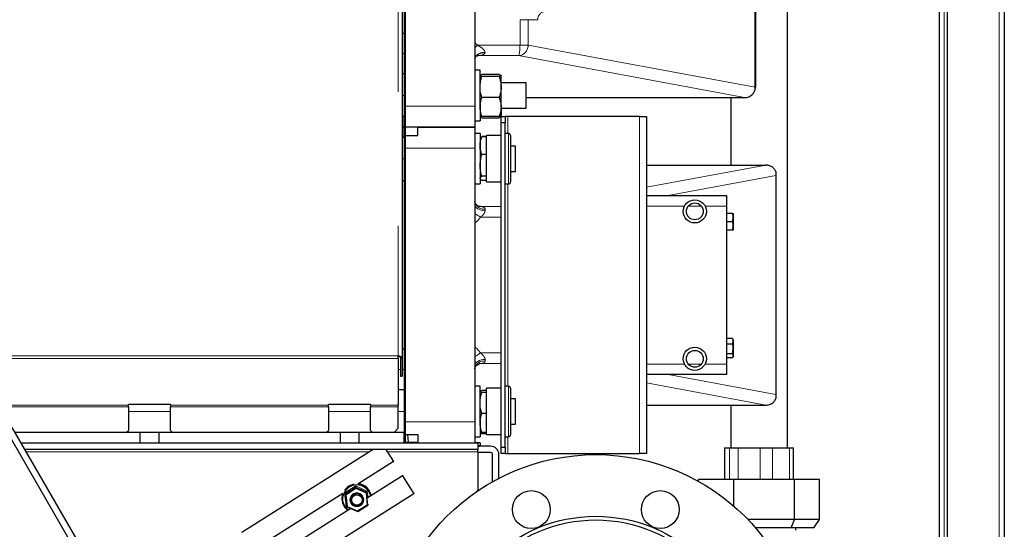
# Model space of a CAD drawing. Header units: millimetres. Extents: x 22 to 263, y 70 to 159.
# Tile 37 of 74: x 123 to 133, y 80 to 85. Entities that reach past the tile are written whole.
import ezdxf

# ---------------------------------------------------------------- set-up
doc = ezdxf.new("R2010")
doc.units = ezdxf.units.MM
doc.linetypes.add('PHANTOM', pattern=[12.7, 6.35, -1.27, 1.27, -1.27, 1.27, -1.27])

msp = doc.modelspace()

# ---------------------------------------------------------------- linework, layer by layer
at = {"color": 8, "linetype": 'PHANTOM', "lineweight": 18}
for p, q in [((132.1731, 99.1841), (132.1731, 74.0824)), ((132.6931, 99.1841), (132.6931, 74.0824)), ((126.9871, 90.7374), (126.9871, 81.8816)), ((128.1429, 84.8326), (128.1429, 85.0733)), ((128.2207, 85.0733), (128.1429, 85.0733)), ((128.2207, 85.0733), (128.2207, 84.8326)), ((128.3105, 85.0733), (128.2207, 85.0733)), ((127.7383, 84.8319), (128.1429, 84.8319)), ((128.1429, 84.8326), (128.2207, 84.8326)), ((128.2207, 84.8326), (130.3775, 84.4321)), ((127.0431, 84.7533), (127.0231, 84.7533)), ((128.1271, 84.732), (127.7476, 84.732)), ((130.2758, 84.333), (128.1271, 84.732)), ((127.0431, 84.3533), (127.0231, 84.3533)), ((127.0531, 84.2533), (127.7131, 84.2533)), ((128.0281, 83.9933), (128.0281, 84.1533)), ((129.2781, 84.1533), (129.2781, 80.9533)), ((128.0331, 83.5133), (128.0331, 83.9933)), ((127.7131, 83.8533), (127.0531, 83.8533)), ((127.0431, 83.7533), (127.0231, 83.7533)), ((129.3431, 83.4828), (130.4775, 83.6935)), ((130.5731, 83.5933), (129.55, 83.4033)), ((128.0281, 81.5933), (128.0281, 83.5133)), ((127.7757, 83.298), (127.7665, 83.2983)), ((127.7757, 83.298), (127.9631, 83.298)), ((127.8111, 83.2745), (127.8111, 83.2597)), ((129.7051, 83.3033), (129.3431, 83.3033)), ((129.8655, 83.3033), (129.7406, 83.3033)), ((130.1031, 83.3033), (129.901, 83.3033)), ((127.9631, 83.1981), (127.7673, 83.1981)), ((126.9871, 81.8816), (120.0831, 81.8816)), ((126.9871, 81.8561), (120.0831, 81.8561)), ((127.7673, 81.9085), (127.9631, 81.9085)), ((127.8111, 81.8468), (127.8111, 81.8321)), ((127.0071, 81.7533), (126.9871, 81.7533)), ((127.0431, 81.7533), (127.0231, 81.7533)), ((127.7757, 81.8086), (127.7659, 81.8082)), ((127.9631, 81.8086), (127.7757, 81.8086)), ((129.3431, 81.8033), (129.7051, 81.8033)), ((129.7406, 81.8033), (129.8655, 81.8033)), ((129.901, 81.8033), (130.1031, 81.8033)), ((129.55, 81.7033), (130.5731, 81.5133)), ((128.0331, 81.1133), (128.0331, 81.5933)), ((130.4775, 81.4131), (129.3431, 81.6237)), ((120.0831, 81.4125), (124.4231, 81.4125)), ((124.4231, 81.3984), (120.0831, 81.3984)), ((124.8231, 81.4125), (126.3231, 81.4125)), ((126.3231, 81.3984), (124.8231, 81.3984)), ((126.7231, 81.4125), (126.9871, 81.4125)), ((126.9871, 81.3984), (126.7231, 81.3984)), ((124.8231, 81.3533), (124.4231, 81.3533)), ((126.7231, 81.3533), (126.3231, 81.3533)), ((127.0431, 81.3533), (126.9871, 81.3533)), ((127.0531, 81.2533), (127.7131, 81.2533)), ((128.0281, 80.9533), (128.0281, 81.1133)), ((130.0868, 81.0073), (130.0868, 80.7073)), ((130.1334, 81.0073), (130.1334, 80.7073)), ((130.2141, 81.0073), (130.2141, 80.7073)), ((130.423, 81.0073), (130.423, 80.7073)), ((130.5403, 81.0073), (130.5403, 80.7073)), ((130.7027, 81.0073), (130.7027, 80.7073)), ((123.4488, 80.9715), (126.7169, 80.9715)), ((126.8831, 80.9715), (127.7431, 80.9715)), ((126.4773, 80.5791), (126.5827, 80.6457)), ((126.5835, 80.6358), (126.4859, 80.5741)), ((126.4866, 80.5664), (126.5843, 80.6281)), ((126.5848, 80.6207), (126.4931, 80.5627)), ((126.5827, 80.6457), (126.6925, 80.5974)), ((126.6852, 80.5911), (126.5835, 80.6358)), ((126.5843, 80.6281), (126.686, 80.5834)), ((126.6804, 80.5787), (126.5848, 80.6207)), ((126.4568, 80.5697), (126.4568, 80.5706)), ((126.491, 80.4513), (126.4773, 80.5791)), ((126.4931, 80.5627), (126.505, 80.4515)), ((126.6923, 80.4674), (126.6804, 80.5787)), ((126.6917, 80.5298), (126.6852, 80.5911)), ((126.686, 80.5834), (126.6986, 80.4651)), ((126.6925, 80.5974), (126.6993, 80.5346)), ((126.5361, 80.4315), (126.491, 80.4513)), ((126.505, 80.4515), (126.6006, 80.4095)), ((126.6006, 80.4095), (126.6923, 80.4674))]:
    msp.add_line(p, q, dxfattribs=at)
at = {"color": 7, "linetype": 'Continuous', "lineweight": 25}
for p, q in [((132.2031, 74.0824), (132.2031, 99.1841)), ((132.7431, 99.1733), (132.7431, 74.0933)), ((132.1231, 98.8033), (132.1231, 74.4616)), ((127.0231, 90.6611), (127.0231, 81.8616)), ((130.6821, 81.0073), (130.6821, 90.1499)), ((127.0431, 87.0533), (127.0431, 84.0533)), ((127.0531, 87.0533), (127.0531, 84.0533)), ((127.7131, 86.8533), (127.7131, 84.2533)), ((130.3775, 84.4321), (130.3775, 86.6745)), ((130.3786, 86.6747), (130.3786, 84.4319)), ((127.0431, 84.9433), (127.0231, 84.9433)), ((127.0431, 84.5594), (127.0231, 84.5594)), ((127.7631, 84.5933), (127.7131, 84.5933)), ((127.7631, 84.2709), (127.7631, 84.5933)), ((127.9461, 84.5523), (127.78, 84.5523)), ((127.9461, 84.5327), (127.78, 84.5327)), ((127.9631, 84.4331), (127.9631, 84.5425)), ((128.2006, 84.4733), (127.9631, 84.4733)), ((128.2006, 84.3219), (128.2006, 84.4733)), ((127.9631, 84.2439), (127.9631, 84.4331)), ((127.7631, 84.2709), (127.7631, 84.1133)), ((127.9461, 84.3336), (127.78, 84.3336)), ((128.2006, 84.333), (130.2758, 84.333)), ((128.2006, 84.2333), (128.2006, 84.3219)), ((130.144, 84.333), (130.144, 83.6935)), ((130.2758, 84.333), (130.2764, 84.333)), ((127.7131, 84.2533), (127.7131, 84.0533)), ((127.9631, 84.2439), (127.9631, 84.1634)), ((127.9631, 84.2333), (128.2006, 84.2333)), ((127.0431, 84.1533), (127.0231, 84.1533)), ((127.0431, 84.0533), (127.0431, 84.1533)), ((127.7131, 84.1133), (127.7631, 84.1133)), ((127.7631, 84.1633), (127.7679, 84.1549)), ((127.9461, 84.1542), (127.78, 84.1542)), ((127.9461, 84.1398), (127.78, 84.1398)), ((127.9582, 84.1549), (127.9631, 84.1633)), ((127.9631, 84.1533), (128.0031, 84.1533)), ((127.9631, 84.0933), (127.9631, 84.1533)), ((128.0031, 84.0933), (127.9631, 84.0933)), ((127.9631, 81.0133), (127.9631, 84.0933)), ((128.0031, 84.1533), (128.0031, 84.0933)), ((128.0281, 84.1533), (128.0031, 84.1533)), ((128.0031, 81.0133), (128.0031, 84.0933)), ((129.2781, 84.1533), (128.0281, 84.1533)), ((129.2781, 84.1533), (129.3431, 84.1533)), ((129.3431, 84.1533), (129.3431, 80.9533)), ((127.0431, 84.0533), (127.0231, 84.0533)), ((127.0431, 83.9533), (127.0431, 84.0533)), ((127.0531, 84.0533), (127.0431, 84.0533)), ((127.0431, 84.0533), (127.0431, 81.0533)), ((127.7131, 84.0533), (127.0531, 84.0533)), ((127.0531, 84.0533), (127.0531, 81.0533)), ((127.1731, 83.9733), (127.1731, 84.0533)), ((127.1731, 84.0533), (127.7131, 84.0533)), ((127.7131, 84.0533), (127.7131, 83.8533)), ((127.7631, 83.9933), (127.7131, 83.9933)), ((127.7631, 83.9933), (127.7631, 83.5133)), ((128.0331, 83.9933), (128.0031, 83.9933)), ((127.0431, 83.9533), (127.0231, 83.9533)), ((127.0531, 83.9733), (127.1731, 83.9733)), ((127.7653, 83.9471), (127.7631, 83.9433)), ((127.7659, 83.9482), (127.7653, 83.9471)), ((127.8231, 83.963), (127.78, 83.963)), ((127.8231, 83.9604), (127.78, 83.9604)), ((127.9631, 83.9733), (127.8231, 83.9733)), ((127.8231, 83.916), (127.8231, 83.9733)), ((127.8231, 83.5333), (127.8231, 83.916)), ((128.0531, 83.9733), (128.0531, 83.5333)), ((127.7131, 83.8533), (127.7131, 81.2533)), ((128.1005, 83.8733), (128.0531, 83.8733)), ((128.1005, 83.6494), (128.1005, 83.8733)), ((127.8231, 83.7941), (127.78, 83.7941)), ((128.0531, 83.6333), (128.1005, 83.6333)), ((128.1005, 83.6333), (128.1005, 83.6494)), ((129.3431, 83.6935), (130.4775, 83.6935)), ((130.5731, 83.6303), (130.5731, 83.5933)), ((127.0431, 83.5433), (127.0231, 83.5433)), ((127.7631, 83.5633), (127.7653, 83.5594)), ((127.8231, 83.587), (127.78, 83.587)), ((127.8231, 83.5462), (127.78, 83.5462)), ((127.8231, 83.5333), (127.9631, 83.5333)), ((130.5731, 83.5933), (130.5731, 81.5133)), ((127.7131, 83.5133), (127.7631, 83.5133)), ((128.0031, 83.5133), (128.0331, 83.5133)), ((129.3431, 83.4033), (130.1031, 83.4033)), ((130.1031, 83.4033), (130.1031, 83.3033)), ((130.1031, 83.3033), (130.1031, 81.8033)), ((130.1619, 83.2333), (130.1031, 83.2333)), ((130.1619, 83.1533), (130.1031, 83.1533)), ((130.1619, 83.1533), (130.1691, 83.1933)), ((130.1691, 83.2333), (130.1691, 83.1933)), ((130.1691, 83.1933), (130.1691, 83.1133)), ((130.1619, 83.0733), (130.1031, 83.0733)), ((130.1619, 83.0733), (130.1691, 83.1133)), ((130.1691, 83.1133), (130.1691, 83.0733)), ((130.1619, 82.0454), (130.1031, 82.0454)), ((130.1619, 82.0454), (130.1641, 82.0418)), ((130.1691, 82.0333), (130.164, 82.042)), ((130.1691, 82.0333), (130.1691, 82.0193)), ((127.0431, 81.9433), (127.0231, 81.9433)), ((130.1619, 81.9932), (130.1031, 81.9932)), ((130.1619, 81.9932), (130.1691, 82.0193)), ((130.1619, 81.9011), (130.1691, 81.9471)), ((130.1691, 82.0193), (130.1691, 81.9471)), ((130.1691, 81.9471), (130.1691, 81.8811)), ((126.9871, 81.8561), (126.9871, 81.8816)), ((126.9871, 81.8561), (126.9871, 81.4125)), ((127.0071, 81.8616), (127.0231, 81.8616)), ((127.0071, 81.8616), (127.0071, 81.6898)), ((127.0231, 81.8616), (127.0231, 81.6898)), ((130.1619, 81.9011), (130.1031, 81.9011)), ((130.1619, 81.8612), (130.1031, 81.8612)), ((130.164, 81.8646), (130.1691, 81.8733)), ((130.1691, 81.8811), (130.1691, 81.8733)), ((130.1031, 81.8033), (130.1031, 81.7033)), ((127.0071, 81.6898), (127.0231, 81.6898)), ((130.1031, 81.7033), (129.3431, 81.7033)), ((127.0431, 81.5594), (126.9871, 81.5594)), ((127.7631, 81.5933), (127.7131, 81.5933)), ((127.7631, 81.2709), (127.7631, 81.5933)), ((127.9631, 81.5733), (127.8231, 81.5733)), ((127.8231, 81.4976), (127.8231, 81.5733)), ((128.0331, 81.5933), (128.0031, 81.5933)), ((128.0531, 81.5733), (128.0531, 81.1333)), ((127.8231, 81.5523), (127.78, 81.5523)), ((127.8231, 81.5327), (127.78, 81.5327)), ((127.8231, 81.1333), (127.8231, 81.4976)), ((128.1005, 81.4733), (128.0531, 81.4733)), ((128.1005, 81.3219), (128.1005, 81.4733)), ((130.5731, 81.5133), (130.5731, 81.4762)), ((124.8231, 81.418), (124.4231, 81.418)), ((124.4231, 81.4125), (124.4231, 81.418)), ((124.4231, 81.3984), (124.4231, 81.4125)), ((124.4231, 81.3984), (124.4231, 81.1733)), ((124.8231, 81.418), (124.8231, 81.4125)), ((124.8231, 81.4125), (124.8231, 81.3984)), ((124.8231, 81.1733), (124.8231, 81.3984)), ((126.7231, 81.418), (126.3231, 81.418)), ((126.3231, 81.4125), (126.3231, 81.418)), ((126.3231, 81.3984), (126.3231, 81.4125)), ((126.3231, 81.3984), (126.3231, 81.1733)), ((126.7231, 81.418), (126.7231, 81.4125)), ((126.7231, 81.4125), (126.7231, 81.3984)), ((126.7231, 81.1733), (126.7231, 81.3984)), ((126.9871, 81.3984), (126.9871, 81.4125)), ((126.9871, 81.1933), (126.9871, 81.3984)), ((129.3431, 81.4131), (130.4775, 81.4131)), ((130.144, 81.4131), (130.144, 81.0073)), ((127.8231, 81.3336), (127.78, 81.3336)), ((128.1005, 81.2333), (128.1005, 81.3219)), ((123.3167, 81.2003), (123.9455, 80.1111)), ((126.9471, 81.1533), (126.9871, 81.1933)), ((127.7131, 81.2533), (127.7131, 81.0533)), ((127.7631, 81.2709), (127.7631, 81.1133)), ((128.0531, 81.2333), (128.1005, 81.2333)), ((123.2647, 81.1703), (123.8936, 80.0811)), ((124.5331, 81.1533), (123.3438, 81.1533)), ((124.4031, 81.1533), (124.4231, 81.1733)), ((124.5331, 81.1533), (124.5331, 81.0533)), ((124.7131, 81.1533), (124.5331, 81.1533)), ((124.7131, 81.1533), (124.7131, 81.0533)), ((126.4331, 81.1533), (124.7131, 81.1533)), ((124.8231, 81.1733), (124.8431, 81.1533)), ((126.3031, 81.1533), (126.3231, 81.1733)), ((126.4331, 81.1533), (126.4331, 81.0533)), ((126.6131, 81.1533), (126.4331, 81.1533)), ((126.6131, 81.1533), (126.6131, 81.0533)), ((127.0431, 81.1533), (126.6131, 81.1533)), ((126.7231, 81.1733), (126.7431, 81.1533)), ((127.0431, 81.0533), (127.0431, 81.1533)), ((127.0531, 81.1333), (127.1731, 81.1333)), ((127.0751, 81.1333), (127.0819, 81.0578)), ((127.1731, 81.1333), (127.1731, 81.0533)), ((127.7131, 81.1133), (127.7631, 81.1133)), ((127.7631, 81.1633), (127.7679, 81.1549)), ((127.8231, 81.1542), (127.78, 81.1542)), ((127.8231, 81.1398), (127.78, 81.1398)), ((127.8231, 81.1333), (127.9631, 81.1333)), ((128.0031, 81.1133), (128.0331, 81.1133)), ((127.7431, 81.0533), (123.4016, 81.0533)), ((124.5331, 81.0533), (123.4016, 81.0533)), ((127.7431, 80.9933), (123.4362, 80.9933)), ((126.4331, 81.0533), (124.7131, 81.0533)), ((127.0431, 81.0533), (126.6131, 81.0533)), ((126.8681, 80.9931), (126.9415, 80.8769)), ((127.0531, 81.0533), (127.0431, 81.0533)), ((127.1731, 81.0575), (127.0531, 81.058)), ((127.7635, 81.0554), (127.7131, 81.0555)), ((127.7431, 81.0533), (127.7431, 80.9933)), ((127.7634, 81.0254), (127.7431, 81.0254)), ((127.7431, 81.0239), (127.7585, 81.0238)), ((127.8631, 81.0233), (127.7431, 81.0233)), ((127.7431, 80.9715), (127.7431, 80.9933)), ((127.7581, 81.0233), (127.7581, 81.0238)), ((127.7585, 81.0238), (127.7634, 81.0254)), ((127.7635, 81.0554), (127.7634, 81.0254)), ((127.9631, 81.0133), (128.0031, 81.0133)), ((127.9631, 80.9533), (127.9631, 81.0133)), ((128.0031, 81.0133), (128.0031, 80.9533)), ((130.0841, 81.0073), (130.0841, 80.7073)), ((130.0841, 81.0073), (130.0868, 81.0073)), ((130.0868, 81.0073), (130.1334, 81.0073)), ((130.1334, 81.0073), (130.2141, 81.0073)), ((130.2141, 81.0073), (130.423, 81.0073)), ((130.423, 81.0073), (130.5403, 81.0073)), ((130.5403, 81.0073), (130.7027, 81.0073)), ((130.7027, 81.0073), (130.742, 81.0073)), ((130.742, 80.7073), (130.742, 81.0073)), ((126.7491, 80.9919), (125.5021, 80.2039)), ((127.7431, 80.9715), (127.7431, 80.6051)), ((127.8631, 80.9633), (127.7431, 80.9633)), ((127.8831, 80.6867), (127.8831, 80.9433)), ((127.9431, 80.7191), (127.9431, 80.9433)), ((128.0031, 80.9533), (127.9631, 80.9533)), ((128.0031, 80.9533), (128.0281, 80.9533)), ((128.0281, 80.9533), (129.2781, 80.9533)), ((129.3431, 80.9533), (129.2781, 80.9533)), ((126.9415, 80.8769), (126.6036, 80.6634)), ((126.9415, 80.8769), (126.9431, 80.8779)), ((127.027, 80.7417), (126.6917, 80.5298)), ((127.0293, 80.7431), (127.027, 80.7417)), ((127.027, 80.7417), (127.1339, 80.5726)), ((126.5835, 80.6358), (126.5843, 80.6281)), ((129.8384, 80.6893), (129.8384, 80.7073)), ((130.174, 80.7073), (129.8384, 80.7073)), ((130.174, 80.4537), (130.174, 80.7073)), ((130.7486, 80.7073), (130.174, 80.7073)), ((130.7486, 80.3273), (130.7486, 80.7073)), ((130.9877, 80.7073), (130.7486, 80.7073)), ((130.9877, 80.3273), (130.9877, 80.7073)), ((126.4606, 80.573), (125.6594, 80.0667)), ((127.1339, 80.5726), (125.6971, 79.6646)), ((126.4573, 80.569), (126.4568, 80.5697)), ((126.4859, 80.5741), (126.4866, 80.5664)), ((126.4993, 80.4481), (126.4866, 80.5664)), ((126.6852, 80.5911), (126.686, 80.5834)), ((127.1339, 80.5726), (127.1371, 80.5747)), ((127.7273, 80.5895), (127.7431, 80.6051)), ((126.5365, 80.4317), (125.6971, 79.9012)), ((126.452, 80.5147), (126.4524, 80.511)), ((126.4993, 80.4481), (126.601, 80.4034)), ((126.5329, 80.5096), (126.5331, 80.5078)), ((126.601, 80.4034), (126.6986, 80.465)), ((126.6525, 80.52), (126.6523, 80.5219)), ((126.6979, 80.4718), (126.6986, 80.4651)), ((130.7486, 80.3273), (130.3068, 80.3273)), ((130.7176, 80.2473), (130.3795, 80.2473)), ((130.7176, 80.2473), (130.7486, 80.3273)), ((130.9346, 80.2473), (130.7176, 80.2473)), ((130.9877, 80.3273), (130.7486, 80.3273)), ((130.7631, 80.2273), (130.7631, 80.2473)), ((130.9346, 80.2473), (130.9877, 80.3273))]:
    msp.add_line(p, q, dxfattribs=at)
at = {"color": 8, "linetype": 'PHANTOM', "lineweight": 18, "flags": 128}
for points in [[(127.7131, 84.8062), (127.7192, 84.8125), (127.7287, 84.8221), (127.7383, 84.8319)], [(128.2206, 84.8292), (128.2164, 84.8294), (128.2102, 84.8296), (128.2021, 84.8299), (128.1924, 84.8302), (128.1812, 84.8306), (128.1691, 84.831), (128.1561, 84.8315), (128.1429, 84.8319)], [(127.8111, 83.2597), (127.7919, 83.2609), (127.7735, 83.2643), (127.7566, 83.2699), (127.7418, 83.2774), (127.7296, 83.2866), (127.7205, 83.297), (127.7149, 83.3084), (127.7131, 83.3202)], [(127.7673, 83.1981), (127.755, 83.2062), (127.7431, 83.214), (127.7316, 83.2216), (127.721, 83.2286), (127.7131, 83.2338)], [(127.7673, 81.9085), (127.755, 81.9004), (127.7431, 81.8925), (127.7316, 81.885), (127.721, 81.878), (127.7131, 81.8727)], [(127.8111, 81.8468), (127.7919, 81.8456), (127.7735, 81.8422), (127.7566, 81.8366), (127.7418, 81.8291), (127.7296, 81.8199), (127.7205, 81.8095), (127.7149, 81.7982), (127.7131, 81.7864)]]:
    msp.add_lwpolyline(points, dxfattribs=at)
at = {"color": 7, "linetype": 'Continuous', "lineweight": 25, "flags": 128}
msp.add_lwpolyline([(126.458, 80.5714), (126.4523, 80.5453), (126.452, 80.5147)], dxfattribs=at)
at = {"color": 7, "linetype": 'Continuous', "lineweight": 25}
for centre, radius in [((129.8031, 83.2533), 0.11), ((129.8031, 83.2533), 0.08), ((129.8031, 81.8533), 0.11), ((129.8031, 81.8533), 0.08), ((128.8631, 78.9433), 2), ((126.5931, 80.5142), 0.0598), ((126.593, 80.513), 0.0499), ((128.2508, 80.4215), 0.18), ((129.4753, 80.4215), 0.18), ((128.8631, 78.9433), 1.4146), ((128.8631, 78.9433), 1.38)]:
    msp.add_circle(centre, radius, dxfattribs=at)
at = {"color": 8, "linetype": 'PHANTOM', "lineweight": 18}
msp.add_circle((126.593, 80.515), 0.0657, dxfattribs=at)
for centre, radius, start, end in [((128.3895, 85.0743), 0.0789, 90.80087, 180.78215), ((127.8008, 83.3627), 0.0888, 188.65127, 276.5978), ((127.8008, 81.7439), 0.0888, 83.40259, 171.34879), ((126.592, 80.5244), 0.1317, 10.58358, 233.99718)]:
    msp.add_arc(centre, radius, start, end, dxfattribs=at)
at = {"color": 7, "linetype": 'Continuous', "lineweight": 25}
for centre, radius, start, end in [((128.0331, 83.9733), 0.02, 0, 90), ((128.0331, 83.5333), 0.02, 270, 0), ((128.0331, 81.5733), 0.02, 0, 90), ((128.0331, 81.1333), 0.02, 270, 0), ((127.8631, 80.9433), 0.08, 0, 90), ((127.8631, 80.9433), 0.02, 0, 90), ((126.5916, 80.524), 0.1403, 99.75541, 144.8245), ((126.5924, 80.5249), 0.1394, 11.7237, 85.10587), ((126.592, 80.5287), 0.1393, 10.2368, 82.90656), ((126.5901, 80.5251), 0.1384, 159.88121, 233.61533), ((126.5927, 80.5154), 0.06, 6.40316, 185.55085)]:
    msp.add_arc(centre, radius, start, end, dxfattribs=at)
at = {"color": 8, "linetype": 'PHANTOM', "lineweight": 18}
for centre, major_axis, ratio, start_param, end_param in [((127.6131, 84.6477), (0, 0.2379), 0.832227, 5.598153, 5.753745), ((128.1271, 84.8319), (0.0007, 0.1), 0.157812, 3.186952, 4.713519), ((128.1271, 84.8319), (0.0128, 0.0992), 0.934943, 3.278437, 4.805005), ((128.1223, 84.8328), (0.0202, -0.0038), 0.971859, 0.144587, 0.178566), ((128.1223, 84.8328), (0.0183, 0.0983), 0.983278, 4.856976, 4.890955), ((127.6331, 84.7422), (0.178, 0), 0.074853, 5.366718, 5.411767), ((127.6331, 83.2903), (0.178, 0), 0.072503, 0.641133, 0.723393), ((127.6131, 83.3497), (0, 0.2418), 0.81872, 3.671033, 4.034674), ((127.6131, 81.7568), (0, 0.2418), 0.81872, 5.390104, 5.753745), ((127.6331, 81.8163), (0.178, 0), 0.072503, 5.53437, 5.642052)]:
    msp.add_ellipse(centre, major_axis=major_axis, ratio=ratio, start_param=start_param, end_param=end_param, dxfattribs=at)
at = {"color": 7, "linetype": 'Continuous', "lineweight": 25}
for centre, major_axis, ratio, start_param, end_param in [((130.2747, 84.4331), (0.1012, -0.0188), 0.971859, 4.901205, 6.461751), ((130.2751, 84.4331), (0.1019, -0.0185), 0.965388, 4.898304, 6.456715), ((130.7342, 83.6413), (0.2766, -0.0487), 0.068071, 2.76296, 2.772772), ((130.7342, 81.4653), (0.2766, 0.0487), 0.068071, 3.510413, 3.520225), ((126.5828, 80.6448), (-0.00068, 0.00904), 0.002835, 1.467548, 3.038344), ((126.5848, 80.6214), (-0.00051, 0.00678), 0.002835, 4.60914, 6.179937), ((126.4774, 80.5781), (0.00847, -0.0041), 0.084621, 0.052116, 1.622912), ((126.493, 80.5634), (0.00635, -0.00307), 0.084621, 3.193708, 4.764505), ((126.6804, 80.5793), (0.00559, 0.00409), 0.087435, 4.661256, 6.232052), ((126.6926, 80.5965), (0.00745, 0.00545), 0.087435, 1.519663, 3.09046), ((126.491, 80.4504), (0.00745, 0.00545), 0.087435, 6.232052, 7.802849), ((126.5049, 80.4522), (0.00559, 0.00409), 0.087435, 3.09046, 4.661256), ((126.6923, 80.4681), (0.00635, -0.00307), 0.084621, 4.764505, 6.335301), ((126.6005, 80.4101), (-0.00051, 0.00678), 0.002835, 3.038344, 4.60914)]:
    msp.add_ellipse(centre, major_axis=major_axis, ratio=ratio, start_param=start_param, end_param=end_param, dxfattribs=at)
at = {"color": 8, "linetype": 'PHANTOM', "lineweight": 18}
for points, knots in [([(127.7383, 84.8319), (127.7523, 84.8242), (127.7762, 84.811), (127.7997, 84.7881), (127.8089, 84.7724), (127.8103, 84.7657), (127.8108, 84.7633)], [0, 0, 0, 0, 0.439318, 0.748822, 0.911244, 1, 1, 1, 1]), ([(127.8108, 84.7633), (127.8105, 84.7618), (127.8091, 84.7554), (127.8046, 84.7497), (127.793, 84.7405), (127.7751, 84.734), (127.7562, 84.7326), (127.7476, 84.732)], [0, 0, 0, 0, 0.062991, 0.266073, 0.302651, 0.686587, 1, 1, 1, 1]), ([(127.8111, 83.2597), (127.8105, 83.2551), (127.8096, 83.2477), (127.8017, 83.2316), (127.7878, 83.2147), (127.7736, 83.2032), (127.7673, 83.1981)], [0, 0, 0, 0, 0.204582, 0.330514, 0.704517, 1, 1, 1, 1]), ([(127.7757, 83.298), (127.7844, 83.2968), (127.7974, 83.2951), (127.8074, 83.2864), (127.8106, 83.28), (127.8109, 83.2764), (127.8111, 83.2745)], [0, 0, 0, 0, 0.515237, 0.772787, 0.880851, 1, 1, 1, 1]), ([(127.7673, 81.9085), (127.7772, 81.9002), (127.7921, 81.8878), (127.8051, 81.8688), (127.8103, 81.8564), (127.8108, 81.8498), (127.8111, 81.8468)], [0, 0, 0, 0, 0.464533, 0.701699, 0.864609, 1, 1, 1, 1]), ([(127.8111, 81.8321), (127.8104, 81.8285), (127.8094, 81.8228), (127.8014, 81.8145), (127.7899, 81.8098), (127.7793, 81.8089), (127.7757, 81.8086)], [0, 0, 0, 0, 0.228759, 0.373389, 0.783384, 1, 1, 1, 1])]:
    msp.add_open_spline(points, degree=3, knots=knots, dxfattribs=at)
at = {"color": 7, "linetype": 'Continuous', "lineweight": 25}
for points, knots in [([(127.7162, 84.7111), (127.7169, 84.714), (127.7191, 84.7244), (127.734, 84.7399), (127.7588, 84.7548), (127.7851, 84.7618), (127.8026, 84.7632), (127.8094, 84.7633), (127.8106, 84.7633), (127.8108, 84.7633)], [0, 0, 0, 0, 0.09778, 0.346333, 0.593975, 0.844096, 0.974015, 0.995307, 1, 1, 1, 1]), ([(127.7134, 84.7046), (127.7135, 84.7056), (127.714, 84.7084), (127.7187, 84.7178), (127.7279, 84.7267), (127.7374, 84.7315), (127.7418, 84.7319), (127.7411, 84.7319), (127.741, 84.7319)], [0, 0, 0, 0, 0.109558, 0.292004, 0.514075, 0.729085, 0.942931, 1, 1, 1, 1]), ([(127.7631, 84.5425), (127.7631, 84.5427), (127.7632, 84.5445), (127.7669, 84.5478), (127.7756, 84.5508), (127.78, 84.5523)], [0, 0, 0, 0, 0.070096, 0.530778, 1, 1, 1, 1]), ([(127.9461, 84.5523), (127.9508, 84.5508), (127.9604, 84.5475), (127.9622, 84.5442), (127.9631, 84.5425)], [0, 0, 0, 0, 0.495458, 1, 1, 1, 1]), ([(127.78, 84.5327), (127.7753, 84.5343), (127.7657, 84.5375), (127.7639, 84.5408), (127.7631, 84.5425)], [0, 0, 0, 0, 0.495448, 1, 1, 1, 1]), ([(127.7631, 84.4331), (127.7631, 84.4355), (127.7632, 84.4534), (127.7669, 84.487), (127.7756, 84.5174), (127.78, 84.5327)], [0, 0, 0, 0, 0.0700912, 0.5307798, 1, 1, 1, 1]), ([(127.9631, 84.5425), (127.963, 84.5423), (127.9629, 84.5405), (127.9592, 84.5372), (127.9505, 84.5342), (127.9461, 84.5327)], [0, 0, 0, 0, 0.070098, 0.530786, 1, 1, 1, 1]), ([(127.9461, 84.5327), (127.9508, 84.5165), (127.9604, 84.4839), (127.9622, 84.4501), (127.9631, 84.4331)], [0, 0, 0, 0, 0.495464, 1, 1, 1, 1]), ([(127.78, 84.3336), (127.7753, 84.3498), (127.7657, 84.3824), (127.7639, 84.4161), (127.7631, 84.4331)], [0, 0, 0, 0, 0.495455, 1, 1, 1, 1]), ([(127.9631, 84.4331), (127.963, 84.4308), (127.9629, 84.4129), (127.9592, 84.3792), (127.9505, 84.3489), (127.9461, 84.3336)], [0, 0, 0, 0, 0.070091, 0.530786, 1, 1, 1, 1]), ([(127.7631, 84.2439), (127.7633, 84.2512), (127.7641, 84.2816), (127.7732, 84.3112), (127.78, 84.3336)], [0, 0, 0, 0, 0.242382, 1, 1, 1, 1]), ([(127.9461, 84.3336), (127.9529, 84.3112), (127.962, 84.2816), (127.9628, 84.2512), (127.9631, 84.2439)], [0, 0, 0, 0, 0.757619, 1, 1, 1, 1]), ([(127.78, 84.1542), (127.7778, 84.1608), (127.7678, 84.19), (127.7651, 84.2203), (127.7631, 84.2439)], [0, 0, 0, 0, 0.224389, 1, 1, 1, 1]), ([(127.9631, 84.2439), (127.961, 84.2203), (127.9583, 84.19), (127.9483, 84.1608), (127.9461, 84.1542)], [0, 0, 0, 0, 0.775607, 1, 1, 1, 1]), ([(127.7631, 84.164), (127.7631, 84.1638), (127.7632, 84.162), (127.7669, 84.1587), (127.7756, 84.1557), (127.78, 84.1542)], [0, 0, 0, 0, 0.070076, 0.530789, 1, 1, 1, 1]), ([(127.78, 84.1398), (127.7776, 84.1421), (127.7725, 84.1471), (127.7709, 84.1523), (127.77, 84.1551)], [0, 0, 0, 0, 0.458757, 1, 1, 1, 1]), ([(127.9461, 84.1542), (127.9508, 84.1558), (127.9604, 84.159), (127.9622, 84.1624), (127.9631, 84.164)], [0, 0, 0, 0, 0.495468, 1, 1, 1, 1]), ([(127.9561, 84.1551), (127.9552, 84.1523), (127.9536, 84.1471), (127.9485, 84.1421), (127.9461, 84.1398)], [0, 0, 0, 0, 0.541237, 1, 1, 1, 1]), ([(127.7631, 83.8773), (127.7631, 83.8792), (127.7632, 83.8942), (127.7669, 83.9223), (127.7756, 83.9476), (127.78, 83.9604)], [0, 0, 0, 0, 0.070093, 0.530795, 1, 1, 1, 1]), ([(127.78, 83.9604), (127.775, 83.9571), (127.7681, 83.9526), (127.7665, 83.9479), (127.7661, 83.9467)], [0, 0, 0, 0, 0.734083, 1, 1, 1, 1]), ([(127.78, 83.7941), (127.7753, 83.8076), (127.7657, 83.8349), (127.7639, 83.8631), (127.7631, 83.8773)], [0, 0, 0, 0, 0.495466, 1, 1, 1, 1]), ([(127.7631, 83.6906), (127.7651, 83.7178), (127.7678, 83.7528), (127.7778, 83.7866), (127.78, 83.7941)], [0, 0, 0, 0, 0.775613, 1, 1, 1, 1]), ([(127.78, 83.587), (127.7732, 83.6129), (127.7641, 83.6471), (127.7633, 83.6821), (127.7631, 83.6906)], [0, 0, 0, 0, 0.757624, 1, 1, 1, 1]), ([(130.5731, 83.6303), (130.5679, 83.6403), (130.5576, 83.6601), (130.5307, 83.6812), (130.5031, 83.692), (130.4852, 83.6931), (130.4785, 83.6935)], [0, 0, 0, 0, 0.2759332, 0.5516598, 0.8327786, 1, 1, 1, 1]), ([(127.7631, 83.5666), (127.7631, 83.5671), (127.7632, 83.5708), (127.7669, 83.5777), (127.7756, 83.5839), (127.78, 83.587)], [0, 0, 0, 0, 0.0700991, 0.5307993, 1, 1, 1, 1]), ([(127.78, 83.5462), (127.775, 83.5495), (127.7681, 83.554), (127.7665, 83.5586), (127.7661, 83.5599)], [0, 0, 0, 0, 0.7340607, 1, 1, 1, 1]), ([(127.7664, 83.2985), (127.7659, 83.2985), (127.7602, 83.2985), (127.748, 83.3023), (127.7317, 83.3121), (127.7193, 83.3272), (127.7139, 83.3399), (127.713, 83.3481), (127.7131, 83.3488), (127.7131, 83.3489)], [0, 0, 0, 0, 0.019007, 0.229116, 0.434666, 0.649077, 0.833699, 0.979249, 1, 1, 1, 1]), ([(130.1691, 83.1933), (130.169, 83.1942), (130.1689, 83.2077), (130.1653, 83.221), (130.1619, 83.2333)], [0, 0, 0, 0, 0.070209, 1, 1, 1, 1]), ([(130.1619, 83.2333), (130.1627, 83.2333), (130.167, 83.2333), (130.1681, 83.2333), (130.1691, 83.2333)], [0, 0, 0, 0, 0.195921, 1, 1, 1, 1]), ([(130.1691, 83.1133), (130.169, 83.1142), (130.1689, 83.1277), (130.1653, 83.141), (130.1619, 83.1533)], [0, 0, 0, 0, 0.070182, 1, 1, 1, 1]), ([(130.1691, 83.0733), (130.1681, 83.0733), (130.167, 83.0733), (130.1627, 83.0733), (130.1619, 83.0733)], [0, 0, 0, 0, 0.804079, 1, 1, 1, 1]), ([(130.1691, 82.0193), (130.169, 82.0199), (130.1689, 82.0287), (130.1653, 82.0373), (130.1619, 82.0454)], [0, 0, 0, 0, 0.070187, 1, 1, 1, 1]), ([(130.1691, 81.9471), (130.169, 81.9482), (130.1689, 81.9638), (130.1653, 81.979), (130.1619, 81.9932)], [0, 0, 0, 0, 0.070187, 1, 1, 1, 1]), ([(127.0231, 81.8616), (127.0226, 81.8631), (127.0217, 81.8661), (127.0147, 81.8707), (127.0046, 81.8752), (126.9947, 81.8789), (126.9887, 81.881), (126.9871, 81.8816)], [0, 0, 0, 0, 0.227756, 0.45558, 0.683402, 0.911227, 1, 1, 1, 1]), ([(127.0071, 81.8616), (127.0068, 81.863), (127.0063, 81.8662), (127.0021, 81.8711), (126.9953, 81.8763), (126.9899, 81.8798), (126.9871, 81.8816)], [0, 0, 0, 0, 0.2222216, 0.4770523, 0.7319765, 1, 1, 1, 1]), ([(130.1691, 81.8811), (130.1681, 81.8866), (130.167, 81.8933), (130.1627, 81.8998), (130.1619, 81.9011)], [0, 0, 0, 0, 0.8041, 1, 1, 1, 1]), ([(130.1619, 81.8612), (130.1649, 81.8663), (130.1687, 81.8729), (130.169, 81.8796), (130.1691, 81.8811)], [0, 0, 0, 0, 0.78002, 1, 1, 1, 1]), ([(127.7132, 81.7578), (127.7132, 81.759), (127.7132, 81.7622), (127.7162, 81.7732), (127.7258, 81.7885), (127.7407, 81.8006), (127.7555, 81.8071), (127.7634, 81.8075), (127.7659, 81.8076)], [0, 0, 0, 0, 0.098741, 0.26802, 0.475038, 0.685798, 0.900731, 1, 1, 1, 1]), ([(127.7631, 81.5425), (127.7631, 81.5427), (127.7632, 81.5445), (127.7669, 81.5478), (127.7756, 81.5508), (127.78, 81.5523)], [0, 0, 0, 0, 0.070096, 0.530778, 1, 1, 1, 1]), ([(127.78, 81.5327), (127.7753, 81.5343), (127.7657, 81.5375), (127.7639, 81.5408), (127.7631, 81.5425)], [0, 0, 0, 0, 0.495449, 1, 1, 1, 1]), ([(127.7631, 81.4331), (127.7631, 81.4355), (127.7632, 81.4534), (127.7669, 81.487), (127.7756, 81.5174), (127.78, 81.5327)], [0, 0, 0, 0, 0.070087, 0.530787, 1, 1, 1, 1]), ([(130.4785, 81.4131), (130.4901, 81.4142), (130.5132, 81.4165), (130.544, 81.4341), (130.5636, 81.4557), (130.5707, 81.4712), (130.5731, 81.4762)], [0, 0, 0, 0, 0.2878697, 0.575541, 0.8620289, 1, 1, 1, 1]), ([(127.78, 81.3336), (127.7753, 81.3498), (127.7657, 81.3824), (127.7639, 81.4161), (127.7631, 81.4331)], [0, 0, 0, 0, 0.49546, 1, 1, 1, 1]), ([(127.7631, 81.2439), (127.7633, 81.2512), (127.7641, 81.2816), (127.7732, 81.3112), (127.78, 81.3336)], [0, 0, 0, 0, 0.242382, 1, 1, 1, 1]), ([(127.78, 81.1542), (127.7778, 81.1608), (127.7678, 81.19), (127.7651, 81.2203), (127.7631, 81.2439)], [0, 0, 0, 0, 0.224392, 1, 1, 1, 1]), ([(127.7631, 81.164), (127.7631, 81.1638), (127.7632, 81.162), (127.7669, 81.1587), (127.7756, 81.1557), (127.78, 81.1542)], [0, 0, 0, 0, 0.0700761, 0.5307894, 1, 1, 1, 1]), ([(127.78, 81.1398), (127.7776, 81.1421), (127.7725, 81.1471), (127.7709, 81.1523), (127.77, 81.1551)], [0, 0, 0, 0, 0.458761, 1, 1, 1, 1])]:
    msp.add_open_spline(points, degree=3, knots=knots, dxfattribs=at)

doc.saveas('drawing.dxf')
